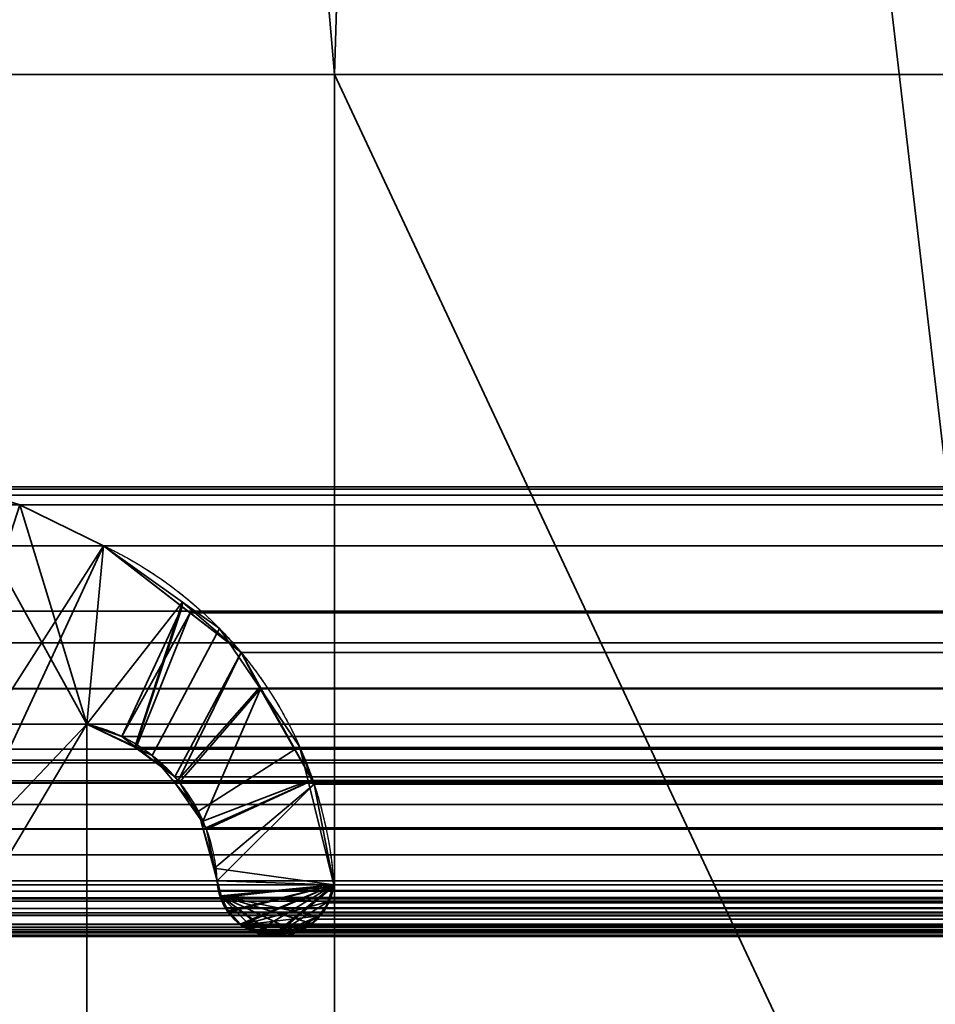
# Model space of a CAD drawing. Header units: millimetres. Extents: x -490 to 6690, y -115 to 152.
# Tile 45 of 256: x -306.57 to -302, y 8.36 to 13.27. Entities that reach past the tile are written whole.
import ezdxf

# ---------------------------------------------------------------- set-up
doc = ezdxf.new("R2010")
doc.units = ezdxf.units.MM
doc.layers.add('151', color=253, linetype='Continuous')

# ---------------------------------------------------------------- blocks, each defined once
blk = doc.blocks.new('UG_SURFACE_001')
at = {"layer": '151', "color": 252, "linetype": 'Continuous', "lineweight": 35}
for points in [[(490, -6.2, 2202.5001), (490, 133.2, 2202.5001), (-490, 133.2, 2202.5001), (-490, -6.2, 2202.5001)], [(-340, -6.2, 2052.5), (-340, 133.2, 2052.5), (340, 133.2, 2052.5), (340, -6.2, 2052.5)]]:
    blk.add_3dface(points, dxfattribs=at)
blk = doc.blocks.new('UG_SURFACE_059')
at = {"layer": '151', "color": 254, "linetype": 'Continuous', "lineweight": 35}
for points in [[(-301.31, 132.0517, -7.5), (-301.25, 131.75, -7.5), (-301.25, 5, -7.5), (-313, 106, -7.5)], [(-309, 13, 2016.5), (-305, 13, 2012.5), (-301.25, 131.75, 2008.75), (-313, 21, 2020.4999)], [(-305, 13, 2012.5), (-305, 5, 2012.5), (-301.25, 5, 2008.75), (-301.25, 131.75, 2008.75)], [(-313, 21, -7.5), (-313, 106, -7.5), (-305, 13, -7.5), (-309, 13, -7.5)], [(-305, 13, -7.5), (-313, 106, -7.5), (-301.25, 5, -7.5)], [(-305, 13, 2012.5), (-309, 13, 2016.5), (-309, 13, -7.5), (-305, 13, -7.5)], [(-305, 5, 2012.5), (-305, 13, 2012.5), (-305, 13, -7.5), (-305, 5, -7.5)], [(-301.25, 5, -7.5), (-305, 5, -7.5), (-305, 13, -7.5)]]:
    blk.add_3dface(points, dxfattribs=at)
blk = doc.blocks.new('UG_SURFACE_061')
at = {"layer": '151', "color": 254, "linetype": 'Continuous', "lineweight": 35}
for points in [[(325.25, -10, 2032.7499), (325.25, 136.75, 2032.7499), (-325.25, 136.75, 2032.7499), (-325.25, -10, 2032.7499)], [(-313, 21, 2020.4999), (-301.25, 131.75, 2008.75), (-305, 13, 2012.5), (-309, 13, 2016.5)], [(-301.25, 131.75, 2008.75), (-301.25, 5, 2008.75), (-305, 5, 2012.5), (-305, 13, 2012.5)], [(317.5, 21, 2025.0001), (317.5, -8, 2025.0001), (-317.5, -8, 2025.0001), (-317.5, 21, 2025.0001)], [(313, 5, 2020.4999), (313, 21, 2020.4999), (-313, 21, 2020.4999), (-313, 5, 2020.4999)], [(309, 13, 2016.5), (309, 5, 2016.5), (-309, 5, 2016.5), (-309, 13, 2016.5)], [(309, 13, 2016.5), (-309, 13, 2016.5), (-305, 13, 2012.5), (305, 13, 2012.5)], [(305, 5, 2012.5), (305, 13, 2012.5), (-305, 13, 2012.5), (-305, 5, 2012.5)]]:
    blk.add_3dface(points, dxfattribs=at)
blk = doc.blocks.new('UG_SURFACE_087')
at = {"layer": '151', "color": 14, "linetype": 'Continuous', "lineweight": 35}
for points in [[(317.3, -10, 2024.8001), (317.3, 19, 2024.8001), (-317.3, 19, 2024.8001), (-317.3, -10, 2024.8001)], [(313.25, 16.25, 2020.75), (313.25, -22, 2020.75), (-313.25, -22, 2020.75), (-313.25, 16.25, 2020.75)]]:
    blk.add_3dface(points, dxfattribs=at)
blk = doc.blocks.new('UG_SURFACE_088')
at = {"layer": '151', "color": 7, "linetype": 'Continuous', "lineweight": 35}
for points in [[(-313.25, 16, 2020.75), (-313.25, -22, 2020.75), (313.25, -22, 2020.75), (313.25, 16, 2020.75)], [(313, 16, 2020.4999), (313, -22, 2020.4999), (-313, -22, 2020.4999), (-313, 16, 2020.4999)]]:
    blk.add_3dface(points, dxfattribs=at)
blk = doc.blocks.new('UG_SURFACE_093')
at = {"layer": '151', "color": 253, "linetype": 'Continuous', "lineweight": 35}
for points in [[(-307.7231, 8.1895, -7.5), (-307.7231, 9.7575, -7.5), (-306.8882, 10.9368, -7.5), (-306.2351, 9.7575, -7.5)], [(-306.2351, 9.7575, -7.5), (-306.8882, 10.9368, -7.5), (-306.8388, 10.9368, -7.5), (-306.5706, 10.853, -7.5)], [(-307.7231, 7.26, 2015.223), (-306.1516, 10.6485, 2013.6516), (-306.5706, 10.853, 2014.0705)], [(-306.1516, 10.6485, -7.5), (-306.5706, 10.853, -7.5), (-306.5706, 10.853, 2014.0705), (-306.1516, 10.6485, 2013.6516)], [(-306.5706, 10.853, -7.5), (-306.1516, 10.6485, -7.5), (-305.7579, 10.3669, -7.5), (-306.2351, 9.7575, -7.5)], [(-306.2351, 9.7575, 2013.7351), (-306.1516, 10.6485, 2013.6516), (-307.7231, 7.26, 2015.223)], [(-305.7595, 10.3439, 2013.2594), (-306.1516, 10.6485, 2013.6516), (-306.2351, 9.7575, 2013.7351), (-306.0609, 9.6957, 2013.561)], [(-306.1516, 10.6485, -7.5), (-306.1516, 10.6485, 2013.6516), (-305.7595, 10.3439, 2013.2594)], [(-305.7595, 10.3439, 2013.2594), (-305.7579, 10.3669, -7.5), (-306.1516, 10.6485, -7.5)], [(-305.9953, 9.6427, -7.5), (-306.2351, 9.7575, -7.5), (-305.7579, 10.3669, -7.5)], [(-305.7595, 10.3439, 2013.2594), (-306.0609, 9.6957, 2013.561), (-305.9933, 9.6444, 2013.4933)], [(-305.7579, 10.3669, -7.5), (-305.573, 10.2347, -7.5), (-305.9095, 9.6016, -7.5), (-305.9953, 9.6427, -7.5)], [(-305.9933, 9.6444, 2013.4933), (-305.796, 9.4949, 2013.2959), (-305.4657, 10.1155, 2012.9657), (-305.7595, 10.3439, 2013.2594)], [(-305.7579, 10.3669, -7.5), (-305.7595, 10.3439, 2013.2594), (-305.4657, 10.1155, 2012.9657)], [(-305.4657, 10.1155, 2012.9657), (-305.573, 10.2347, -7.5), (-305.7579, 10.3669, -7.5)], [(-305.7942, 9.4628, -7.5), (-305.9095, 9.6016, -7.5), (-305.573, 10.2347, -7.5), (-305.3735, 9.9404, -7.5)], [(-305.4657, 10.1155, 2012.9657), (-305.3735, 9.9404, -7.5), (-305.573, 10.2347, -7.5)], [(-305.4657, 10.1155, 2012.9657), (-305.796, 9.4949, 2013.2959), (-305.7792, 9.4752, 2013.2792)], [(-305.7792, 9.4752, 2013.2792), (-305.7737, 9.4687, 2013.2737), (-305.3666, 9.9368, 2012.8665), (-305.4657, 10.1155, 2012.9657)], [(-305.4657, 10.1155, 2012.9657), (-305.3666, 9.9368, 2012.8665), (-305.3735, 9.9404, -7.5)], [(-305.3735, 9.9404, -7.5), (-305.1739, 9.6461, -7.5), (-305.6788, 9.324, -7.5), (-305.7942, 9.4628, -7.5)], [(-305.3666, 9.9368, 2012.8665), (-305.7737, 9.4687, 2013.2737), (-305.6589, 9.269, 2013.159)], [(-305.6589, 9.269, 2013.159), (-305.6383, 9.2331, 2013.1383), (-305.1119, 9.4775, 2012.6119), (-305.3666, 9.9368, 2012.8665)], [(-305.3735, 9.9404, -7.5), (-305.3666, 9.9368, 2012.8665), (-305.1119, 9.4775, 2012.6119)], [(-305.1119, 9.4775, 2012.6119), (-305.1739, 9.6461, -7.5), (-305.3735, 9.9404, -7.5)], [(-307.7231, 7.26, -7.5), (-306.2351, 9.7575, -7.5), (-306.2351, 8.1895, -7.5)], [(-306.2351, 9.7575, -7.5), (-307.7231, 7.26, -7.5), (-307.7231, 8.1895, -7.5)], [(-307.7231, 7.26, 2015.223), (-306.2351, 8.1895, 2013.7351), (-306.2351, 9.7575, 2013.7351)], [(-306.2351, 8.1895, -7.5), (-306.2351, 9.7575, -7.5), (-306.2351, 9.7575, 2013.7351), (-306.2351, 8.1895, 2013.7351)], [(-306.2351, 9.7575, -7.5), (-305.9953, 9.6427, -7.5), (-305.9933, 9.6444, 2013.4933)], [(-305.9933, 9.6444, 2013.4933), (-306.0609, 9.6957, 2013.561), (-306.2351, 9.7575, -7.5)], [(-306.0609, 9.6957, 2013.561), (-306.2351, 9.7575, 2013.7351), (-306.2351, 9.7575, -7.5)], [(-305.796, 9.4949, 2013.2959), (-305.9933, 9.6444, 2013.4933), (-305.9953, 9.6427, -7.5)], [(-305.796, 9.4949, 2013.2959), (-305.9953, 9.6427, -7.5), (-305.9095, 9.6016, -7.5)], [(-305.6646, 9.2711, -7.5), (-305.6788, 9.324, -7.5), (-305.1739, 9.6461, -7.5), (-305.1317, 9.4752, -7.5)], [(-305.1119, 9.4775, 2012.6119), (-305.1317, 9.4752, -7.5), (-305.1739, 9.6461, -7.5)], [(-305.9095, 9.6016, -7.5), (-305.7942, 9.4628, -7.5), (-305.7792, 9.4752, 2013.2792)], [(-305.7792, 9.4752, 2013.2792), (-305.796, 9.4949, 2013.2959), (-305.9095, 9.6016, -7.5)], [(-305.7737, 9.4687, 2013.2737), (-305.7792, 9.4752, 2013.2792), (-305.7942, 9.4628, -7.5)], [(-305.6589, 9.269, 2013.159), (-305.7737, 9.4687, 2013.2737), (-305.7942, 9.4628, -7.5)], [(-305.7942, 9.4628, -7.5), (-305.6788, 9.324, -7.5), (-305.6589, 9.269, 2013.159)], [(-305.1317, 9.4752, -7.5), (-305.0036, 8.9555, -7.5), (-305.6024, 9.0398, -7.5), (-305.6646, 9.2711, -7.5)], [(-305.1013, 9.4585, 2012.6014), (-305.1119, 9.4775, 2012.6119), (-305.6383, 9.2331, 2013.1383), (-305.5984, 9.0398, 2013.0985)], [(-305.5984, 9.0398, 2013.0985), (-305.5851, 8.9755, 2013.0851), (-305.0036, 8.9555, 2012.5036), (-305.1013, 9.4585, 2012.6014)], [(-305.1317, 9.4752, -7.5), (-305.1119, 9.4775, 2012.6119), (-305.1013, 9.4585, 2012.6014)], [(-305.1013, 9.4585, 2012.6014), (-305.0036, 8.9555, -7.5), (-305.1317, 9.4752, -7.5)], [(-305.1013, 9.4585, 2012.6014), (-305.0036, 8.9555, 2012.5036), (-305.0036, 8.9555, -7.5)], [(-305.6788, 9.324, -7.5), (-305.6646, 9.2711, -7.5), (-305.6589, 9.269, 2013.159)], [(-305.6646, 9.2711, -7.5), (-305.6024, 9.0398, -7.5), (-305.5984, 9.0398, 2013.0985)], [(-305.5984, 9.0398, 2013.0985), (-305.6383, 9.2331, 2013.1383), (-305.6646, 9.2711, -7.5)], [(-305.6383, 9.2331, 2013.1383), (-305.6589, 9.269, 2013.159), (-305.6646, 9.2711, -7.5)], [(-305.6024, 9.0398, -7.5), (-305.5851, 8.9755, -7.5), (-305.5851, 8.9755, 2013.0851)], [(-305.5851, 8.9755, 2013.0851), (-305.5984, 9.0398, 2013.0985), (-305.6024, 9.0398, -7.5)], [(-305.0036, 8.9555, -7.5), (-305.5851, 8.9755, -7.5), (-305.6024, 9.0398, -7.5)], [(-305.5851, 8.9755, -7.5), (-305.5653, 8.9011, -7.5), (-305.5686, 8.9016, 2013.0687)], [(-305.5686, 8.9016, 2013.0687), (-305.5789, 8.9281, 2013.0789), (-305.5851, 8.9755, -7.5)], [(-305.5789, 8.9281, 2013.0789), (-305.5851, 8.9755, 2013.0851), (-305.5851, 8.9755, -7.5)], [(-305.5653, 8.9011, -7.5), (-305.5851, 8.9755, -7.5), (-305.0036, 8.9555, -7.5)], [(-305.0036, 8.9555, 2012.5036), (-305.5851, 8.9755, 2013.0851), (-305.5789, 8.9281, 2013.0789), (-305.5686, 8.9016, 2013.0687)], [(-305.0062, 8.9461, 2012.5062), (-305.0036, 8.9555, 2012.5036), (-305.5686, 8.9016, 2013.0687)], [(-305.0277, 8.8702, 2012.5277), (-305.0062, 8.9461, 2012.5062), (-305.5686, 8.9016, 2013.0687)], [(-305.528, 8.8253, -7.5), (-305.5534, 8.8564, -7.5), (-305.5653, 8.9011, -7.5), (-305.0036, 8.9555, -7.5)], [(-305.0036, 8.9555, -7.5), (-305.4709, 8.7588, -7.5), (-305.4754, 8.761, -7.5), (-305.528, 8.8253, -7.5)], [(-305.3917, 8.7196, -7.5), (-305.4709, 8.7588, -7.5), (-305.0036, 8.9555, -7.5)], [(-305.0036, 8.9555, -7.5), (-305.3057, 8.7043, -7.5), (-305.3649, 8.7063, -7.5), (-305.3917, 8.7196, -7.5)], [(-305.2961, 8.7039, -7.5), (-305.3057, 8.7043, -7.5), (-305.0036, 8.9555, -7.5)], [(-305.2961, 8.7039, -7.5), (-305.0036, 8.9555, -7.5), (-305.0068, 8.946, -7.5)], [(-305.2961, 8.7039, -7.5), (-305.0068, 8.946, -7.5), (-305.0322, 8.8716, -7.5)], [(-305.0322, 8.8716, -7.5), (-305.0068, 8.946, -7.5), (-305.0062, 8.9461, 2012.5062)], [(-305.0062, 8.9461, 2012.5062), (-305.0277, 8.8702, 2012.5277), (-305.0322, 8.8716, -7.5)], [(-305.0068, 8.946, -7.5), (-305.0036, 8.9555, -7.5), (-305.0036, 8.9555, 2012.5036)], [(-305.0036, 8.9555, 2012.5036), (-305.0062, 8.9461, 2012.5062), (-305.0068, 8.946, -7.5)], [(-305.545, 8.8411, 2013.0451), (-305.5686, 8.9016, 2013.0687), (-305.5653, 8.9011, -7.5)], [(-305.5686, 8.9016, 2013.0687), (-305.0765, 8.7973, 2012.5763), (-305.0288, 8.8662, 2012.5289), (-305.0277, 8.8702, 2012.5277)], [(-305.5686, 8.9016, 2013.0687), (-305.3063, 8.7018, 2012.8064), (-305.2968, 8.7035, 2012.7969)], [(-305.5686, 8.9016, 2013.0687), (-305.545, 8.8411, 2013.0451), (-305.5304, 8.8254, 2013.0303)], [(-305.5686, 8.9016, 2013.0687), (-305.1148, 8.7637, 2012.6147), (-305.0847, 8.7853, 2012.5847), (-305.0765, 8.7973, 2012.5763)], [(-305.2968, 8.7035, 2012.7969), (-305.1931, 8.7219, 2012.6932), (-305.5686, 8.9016, 2013.0687)], [(-305.5304, 8.8254, 2013.0303), (-305.47, 8.7605, 2012.97), (-305.3921, 8.7245, 2012.892), (-305.5686, 8.9016, 2013.0687)], [(-305.1931, 8.7219, 2012.6932), (-305.1662, 8.7266, 2012.6662), (-305.1148, 8.7637, 2012.6147), (-305.5686, 8.9016, 2013.0687)], [(-305.3921, 8.7245, 2012.892), (-305.3227, 8.6989, 2012.8226), (-305.3063, 8.7018, 2012.8064), (-305.5686, 8.9016, 2013.0687)], [(-305.5653, 8.9011, -7.5), (-305.5534, 8.8564, -7.5), (-305.545, 8.8411, 2013.0451)], [(-305.5534, 8.8564, -7.5), (-305.528, 8.8253, -7.5), (-305.5304, 8.8254, 2013.0303)], [(-305.5304, 8.8254, 2013.0303), (-305.545, 8.8411, 2013.0451), (-305.5534, 8.8564, -7.5)], [(-305.0322, 8.8716, -7.5), (-305.0434, 8.8389, -7.5), (-305.0799, 8.8, -7.5), (-305.2961, 8.7039, -7.5)], [(-305.0288, 8.8662, 2012.5289), (-305.0799, 8.8, -7.5), (-305.0434, 8.8389, -7.5)], [(-305.0288, 8.8662, 2012.5289), (-305.0765, 8.7973, 2012.5763), (-305.0799, 8.8, -7.5)], [(-305.0434, 8.8389, -7.5), (-305.0322, 8.8716, -7.5), (-305.0277, 8.8702, 2012.5277)], [(-305.0277, 8.8702, 2012.5277), (-305.0288, 8.8662, 2012.5289), (-305.0434, 8.8389, -7.5)], [(-305.47, 8.7605, 2012.97), (-305.5304, 8.8254, 2013.0303), (-305.528, 8.8253, -7.5)], [(-305.528, 8.8253, -7.5), (-305.4754, 8.761, -7.5), (-305.47, 8.7605, 2012.97)], [(-305.2961, 8.7039, -7.5), (-305.0799, 8.8, -7.5), (-305.1157, 8.7619, -7.5)], [(-305.1157, 8.7619, -7.5), (-305.0799, 8.8, -7.5), (-305.0765, 8.7973, 2012.5763)], [(-305.0765, 8.7973, 2012.5763), (-305.0847, 8.7853, 2012.5847), (-305.1157, 8.7619, -7.5)], [(-305.4754, 8.761, -7.5), (-305.4709, 8.7588, -7.5), (-305.47, 8.7605, 2012.97)], [(-305.4596, 8.7493, 2012.9597), (-305.47, 8.7605, 2012.97), (-305.4709, 8.7588, -7.5)], [(-305.4709, 8.7588, -7.5), (-305.3917, 8.7196, -7.5), (-305.3921, 8.7245, 2012.892)], [(-305.3921, 8.7245, 2012.892), (-305.4596, 8.7493, 2012.9597), (-305.4709, 8.7588, -7.5)], [(-305.47, 8.7605, 2012.97), (-305.4596, 8.7493, 2012.9597), (-305.3921, 8.7245, 2012.892)], [(-305.1157, 8.7619, -7.5), (-305.1278, 8.7491, -7.5), (-305.1949, 8.7214, -7.5), (-305.2961, 8.7039, -7.5)], [(-305.1949, 8.7214, -7.5), (-305.1278, 8.7491, -7.5), (-305.1148, 8.7637, 2012.6147)], [(-305.1148, 8.7637, 2012.6147), (-305.1662, 8.7266, 2012.6662), (-305.1949, 8.7214, -7.5)], [(-305.1278, 8.7491, -7.5), (-305.1157, 8.7619, -7.5), (-305.1148, 8.7637, 2012.6147)], [(-305.0847, 8.7853, 2012.5847), (-305.1148, 8.7637, 2012.6147), (-305.1157, 8.7619, -7.5)], [(-305.3921, 8.7245, 2012.892), (-305.3917, 8.7196, -7.5), (-305.3649, 8.7063, -7.5)], [(-305.3227, 8.6989, 2012.8226), (-305.3921, 8.7245, 2012.892), (-305.3649, 8.7063, -7.5)], [(-305.3649, 8.7063, -7.5), (-305.3057, 8.7043, -7.5), (-305.3063, 8.7018, 2012.8064)], [(-305.3063, 8.7018, 2012.8064), (-305.3227, 8.6989, 2012.8226), (-305.3649, 8.7063, -7.5)], [(-305.2968, 8.7035, 2012.7969), (-305.3063, 8.7018, 2012.8064), (-305.3057, 8.7043, -7.5)], [(-305.3057, 8.7043, -7.5), (-305.2961, 8.7039, -7.5), (-305.2968, 8.7035, 2012.7969)], [(-305.1931, 8.7219, 2012.6932), (-305.2968, 8.7035, 2012.7969), (-305.2961, 8.7039, -7.5)], [(-305.2961, 8.7039, -7.5), (-305.2417, 8.7021, -7.5), (-305.1931, 8.7219, 2012.6932)], [(-305.1949, 8.7214, -7.5), (-305.2417, 8.7021, -7.5), (-305.2961, 8.7039, -7.5)], [(-305.2417, 8.7021, -7.5), (-305.1949, 8.7214, -7.5), (-305.1931, 8.7219, 2012.6932)], [(-305.1662, 8.7266, 2012.6662), (-305.1931, 8.7219, 2012.6932), (-305.1949, 8.7214, -7.5)]]:
    blk.add_3dface(points, dxfattribs=at)
blk = doc.blocks.new('UG_SURFACE_094')
at = {"layer": '151', "color": 253, "linetype": 'Continuous', "lineweight": 35}
for points in [[(-306.8397, 10.9305, 2014.3397), (-306.5706, 10.853, 2014.0705), (-306.1516, 10.6485, 2013.6516), (-307.7231, 8.1895, 2015.223)], [(-307.1167, 10.9006, 2014.6167), (307.1167, 10.9006, 2014.6167), (306.8799, 10.9421, 2014.38)], [(-306.8799, 10.9421, 2014.38), (-307.1167, 10.9006, 2014.6167), (306.8799, 10.9421, 2014.38)], [(306.8799, 10.9421, 2014.38), (306.8397, 10.9305, 2014.3397), (-306.8397, 10.9305, 2014.3397), (-306.8799, 10.9421, 2014.38)], [(306.5706, 10.853, 2014.0705), (-306.5706, 10.853, 2014.0705), (-306.8397, 10.9305, 2014.3397), (306.8397, 10.9305, 2014.3397)], [(307.1167, 10.9006, 2014.6167), (-307.1167, 10.9006, 2014.6167), (-307.3881, 10.853, 2014.888), (307.3881, 10.853, 2014.888)], [(-307.3881, 10.853, 2014.888), (-307.8071, 10.6485, 2015.3072), (307.8071, 10.6485, 2015.3072), (307.3881, 10.853, 2014.888)], [(-306.1516, 10.6485, 2013.6516), (-306.5706, 10.853, 2014.0705), (306.5706, 10.853, 2014.0705), (306.1516, 10.6485, 2013.6516)], [(307.8071, 10.6485, 2015.3072), (-307.8071, 10.6485, 2015.3072), (-308.2418, 10.3214, 2015.7418), (308.2418, 10.3214, 2015.7418)], [(-307.7231, 7.26, 2015.223), (-306.1516, 10.6485, 2013.6516), (-306.2351, 9.7575, 2013.7351)], [(-306.1516, 10.6485, 2013.6516), (-307.7231, 7.26, 2015.223), (-307.7231, 8.1895, 2015.223)], [(-306.0609, 9.6957, 2013.561), (-306.2351, 9.7575, 2013.7351), (-306.1516, 10.6485, 2013.6516), (-305.7203, 10.3134, 2013.2203)], [(305.7203, 10.3134, 2013.2203), (-305.7203, 10.3134, 2013.2203), (-306.1516, 10.6485, 2013.6516), (306.1516, 10.6485, 2013.6516)], [(308.4507, 10.1642, 2015.9507), (308.2418, 10.3214, 2015.7418), (-308.2418, 10.3214, 2015.7418), (-308.4507, 10.1642, 2015.9507)], [(-305.9888, 9.6411, 2013.4888), (-306.0609, 9.6957, 2013.561), (-305.7203, 10.3134, 2013.2203)], [(-305.7203, 10.3134, 2013.2203), (-305.4657, 10.1155, 2012.9657), (-305.796, 9.4949, 2013.2959), (-305.9888, 9.6411, 2013.4888)], [(-305.4657, 10.1155, 2012.9657), (-305.7203, 10.3134, 2013.2203), (305.7203, 10.3134, 2013.2203)], [(-305.4657, 10.1155, 2012.9657), (305.7203, 10.3134, 2013.2203), (305.4657, 10.1155, 2012.9657)], [(-308.5917, 9.9344, 2016.0916), (308.5917, 9.9344, 2016.0916), (308.4507, 10.1642, 2015.9507)], [(-308.4507, 10.1642, 2015.9507), (-308.5917, 9.9344, 2016.0916), (308.4507, 10.1642, 2015.9507)], [(-305.7792, 9.4752, 2013.2792), (-305.796, 9.4949, 2013.2959), (-305.4657, 10.1155, 2012.9657)], [(-305.4657, 10.1155, 2012.9657), (-305.3666, 9.9368, 2012.8665), (-305.7737, 9.4687, 2013.2737), (-305.7792, 9.4752, 2013.2792)], [(305.4657, 10.1155, 2012.9657), (-305.3666, 9.9368, 2012.8665), (-305.4657, 10.1155, 2012.9657)], [(305.4657, 10.1155, 2012.9657), (305.3666, 9.9368, 2012.8665), (-305.3666, 9.9368, 2012.8665)], [(308.8183, 9.5648, 2016.3183), (308.5917, 9.9344, 2016.0916), (-308.5917, 9.9344, 2016.0916), (-308.8183, 9.5648, 2016.3183)], [(-305.6424, 9.2401, 2013.1423), (-305.7737, 9.4687, 2013.2737), (-305.3666, 9.9368, 2012.8665), (-305.1114, 9.4766, 2012.6114)], [(305.1114, 9.4766, 2012.6114), (-305.1114, 9.4766, 2012.6114), (-305.3666, 9.9368, 2012.8665), (305.3666, 9.9368, 2012.8665)], [(307.9689, 9.6331, 2015.4688), (-307.9689, 9.6331, 2015.4688), (-307.7231, 9.7575, 2015.223), (307.7231, 9.7575, 2015.223)], [(-307.7231, 9.7575, 2015.223), (-307.7231, 8.1895, 2015.223), (307.7231, 8.1895, 2015.223), (307.7231, 9.7575, 2015.223)], [(-307.7231, 7.26, 2015.223), (-306.2351, 9.7575, 2013.7351), (-306.2351, 8.1895, 2013.7351)], [(306.0609, 9.6957, 2013.561), (-306.2351, 9.7575, 2013.7351), (-306.0609, 9.6957, 2013.561)], [(306.0609, 9.6957, 2013.561), (306.2351, 9.7575, 2013.7351), (-306.2351, 9.7575, 2013.7351)], [(-306.2351, 8.1895, 2013.7351), (-306.2351, 9.7575, 2013.7351), (306.2351, 9.7575, 2013.7351), (306.2351, 8.1895, 2013.7351)], [(-306.0609, 9.6957, 2013.561), (305.9888, 9.6411, 2013.4888), (306.0609, 9.6957, 2013.561)], [(-306.0609, 9.6957, 2013.561), (-305.9888, 9.6411, 2013.4888), (305.9888, 9.6411, 2013.4888)], [(-308.0772, 9.5783, 2015.5773), (-307.9689, 9.6331, 2015.4688), (307.9689, 9.6331, 2015.4688), (308.0772, 9.5783, 2015.5773)], [(305.796, 9.4949, 2013.2959), (-305.9888, 9.6411, 2013.4888), (-305.796, 9.4949, 2013.2959)], [(305.796, 9.4949, 2013.2959), (305.9888, 9.6411, 2013.4888), (-305.9888, 9.6411, 2013.4888)], [(-308.8183, 9.5648, 2016.3183), (-308.8385, 9.4747, 2016.3386), (308.8385, 9.4747, 2016.3386)], [(-308.8183, 9.5648, 2016.3183), (308.8385, 9.4747, 2016.3386), (308.8183, 9.5648, 2016.3183)], [(308.0772, 9.5783, 2015.5773), (-308.1722, 9.464, 2015.6722), (-308.0772, 9.5783, 2015.5773)], [(308.0772, 9.5783, 2015.5773), (308.1722, 9.464, 2015.6722), (-308.1722, 9.464, 2015.6722)], [(-305.796, 9.4949, 2013.2959), (305.7792, 9.4752, 2013.2792), (305.796, 9.4949, 2013.2959)], [(-305.796, 9.4949, 2013.2959), (-305.7792, 9.4752, 2013.2792), (305.7792, 9.4752, 2013.2792)], [(308.8385, 9.4747, 2016.3386), (-308.8385, 9.4747, 2016.3386), (-308.9546, 8.9555, 2016.4545), (308.9546, 8.9555, 2016.4545)], [(-308.2616, 9.3564, 2015.7616), (-308.1722, 9.464, 2015.6722), (308.1722, 9.464, 2015.6722), (308.2616, 9.3564, 2015.7616)], [(305.7737, 9.4687, 2013.2737), (-305.7792, 9.4752, 2013.2792), (-305.7737, 9.4687, 2013.2737)], [(305.7737, 9.4687, 2013.2737), (305.7792, 9.4752, 2013.2792), (-305.7792, 9.4752, 2013.2792)], [(-305.7737, 9.4687, 2013.2737), (305.6424, 9.2401, 2013.1423), (305.7737, 9.4687, 2013.2737)], [(-305.7737, 9.4687, 2013.2737), (-305.6424, 9.2401, 2013.1423), (305.6424, 9.2401, 2013.1423)], [(-305.1114, 9.4766, 2012.6114), (-305.6383, 9.2331, 2013.1383), (-305.6424, 9.2401, 2013.1423)], [(-305.5851, 8.9755, 2013.0851), (-305.6383, 9.2331, 2013.1383), (-305.1114, 9.4766, 2012.6114), (-305.1013, 9.4585, 2012.6014)], [(-305.1013, 9.4585, 2012.6014), (-305.0036, 8.9555, 2012.5036), (-305.5851, 8.9755, 2013.0851)], [(-305.1013, 9.4585, 2012.6014), (-305.1114, 9.4766, 2012.6114), (305.1114, 9.4766, 2012.6114)], [(-305.1013, 9.4585, 2012.6014), (305.1114, 9.4766, 2012.6114), (305.1013, 9.4585, 2012.6014)], [(305.1013, 9.4585, 2012.6014), (-305.0036, 8.9555, 2012.5036), (-305.1013, 9.4585, 2012.6014)], [(305.1013, 9.4585, 2012.6014), (305.0036, 8.9555, 2012.5036), (-305.0036, 8.9555, 2012.5036)], [(308.2616, 9.3564, 2015.7616), (-308.3079, 9.2345, 2015.8079), (-308.2616, 9.3564, 2015.7616)], [(308.2616, 9.3564, 2015.7616), (308.3079, 9.2345, 2015.8079), (-308.3079, 9.2345, 2015.8079)], [(305.6383, 9.2331, 2013.1383), (-305.6424, 9.2401, 2013.1423), (-305.6383, 9.2331, 2013.1383)], [(305.6383, 9.2331, 2013.1383), (305.6424, 9.2401, 2013.1423), (-305.6424, 9.2401, 2013.1423)], [(-308.3566, 9.1064, 2015.8565), (-308.3079, 9.2345, 2015.8079), (308.3079, 9.2345, 2015.8079), (308.3566, 9.1064, 2015.8565)], [(-305.6383, 9.2331, 2013.1383), (305.5851, 8.9755, 2013.0851), (305.6383, 9.2331, 2013.1383)], [(-305.6383, 9.2331, 2013.1383), (-305.5851, 8.9755, 2013.0851), (305.5851, 8.9755, 2013.0851)], [(308.3731, 8.9755, 2015.8732), (-308.3731, 8.9755, 2015.8732), (-308.3566, 9.1064, 2015.8565)], [(308.3566, 9.1064, 2015.8565), (308.3731, 8.9755, 2015.8732), (-308.3566, 9.1064, 2015.8565)], [(308.9546, 8.9555, 2016.4545), (-308.9546, 8.9555, 2016.4545), (-308.9492, 8.9241, 2016.4492)], [(308.9492, 8.9241, 2016.4492), (308.9546, 8.9555, 2016.4545), (-308.9492, 8.9241, 2016.4492)], [(308.3907, 8.8909, 2015.8906), (-308.3907, 8.8909, 2015.8906), (-308.3731, 8.9755, 2015.8732), (308.3731, 8.9755, 2015.8732)], [(305.5789, 8.9281, 2013.0789), (-305.5851, 8.9755, 2013.0851), (-305.5789, 8.9281, 2013.0789)], [(305.5789, 8.9281, 2013.0789), (305.5851, 8.9755, 2013.0851), (-305.5851, 8.9755, 2013.0851)], [(-305.5652, 8.8929, 2013.0651), (-305.5789, 8.9281, 2013.0789), (-305.5851, 8.9755, 2013.0851), (-305.0036, 8.9555, 2012.5036)], [(-305.0036, 8.9555, 2012.5036), (-305.5245, 8.8191, 2013.0246), (-305.545, 8.8411, 2013.0451), (-305.5652, 8.8929, 2013.0651)], [(-305.0036, 8.9555, 2012.5036), (-305.4647, 8.7548, 2012.9647), (-305.5245, 8.8191, 2013.0246)], [(-305.4647, 8.7548, 2012.9647), (-305.0036, 8.9555, 2012.5036), (-305.0271, 8.8724, 2012.527)], [(305.0271, 8.8724, 2012.527), (-305.0271, 8.8724, 2012.527), (-305.0036, 8.9555, 2012.5036), (305.0036, 8.9555, 2012.5036)], [(-308.9492, 8.9241, 2016.4492), (-308.929, 8.8743, 2016.4289), (308.929, 8.8743, 2016.4289), (308.9492, 8.9241, 2016.4492)], [(-305.5789, 8.9281, 2013.0789), (-305.5652, 8.8929, 2013.0651), (305.5652, 8.8929, 2013.0651), (305.5789, 8.9281, 2013.0789)], [(308.9142, 8.838, 2016.4142), (-308.929, 8.8743, 2016.4289), (-308.9142, 8.838, 2016.4142)], [(308.9142, 8.838, 2016.4142), (308.929, 8.8743, 2016.4289), (-308.929, 8.8743, 2016.4289)], [(308.3917, 8.8857, 2015.8918), (-308.4324, 8.8159, 2015.9323), (-308.3917, 8.8857, 2015.8918)], [(308.3917, 8.8857, 2015.8918), (308.4324, 8.8159, 2015.9323), (-308.4324, 8.8159, 2015.9323)], [(-308.3917, 8.8857, 2015.8918), (308.3907, 8.8909, 2015.8906), (308.3917, 8.8857, 2015.8918)], [(-308.3917, 8.8857, 2015.8918), (-308.3907, 8.8909, 2015.8906), (308.3907, 8.8909, 2015.8906)], [(305.5652, 8.8929, 2013.0651), (-305.5652, 8.8929, 2013.0651), (-305.545, 8.8411, 2013.0451)], [(305.545, 8.8411, 2013.0451), (305.5652, 8.8929, 2013.0651), (-305.545, 8.8411, 2013.0451)], [(-305.0271, 8.8724, 2012.527), (-305.0288, 8.8662, 2012.5289), (-305.074, 8.8008, 2012.574), (-305.4647, 8.7548, 2012.9647)], [(305.0288, 8.8662, 2012.5289), (-305.074, 8.8008, 2012.574), (-305.0288, 8.8662, 2012.5289)], [(305.0288, 8.8662, 2012.5289), (305.074, 8.8008, 2012.574), (-305.074, 8.8008, 2012.574)], [(-305.0288, 8.8662, 2012.5289), (305.0271, 8.8724, 2012.527), (305.0288, 8.8662, 2012.5289)], [(-305.0288, 8.8662, 2012.5289), (-305.0271, 8.8724, 2012.527), (305.0271, 8.8724, 2012.527)], [(-308.9142, 8.838, 2016.4142), (-308.8824, 8.8051, 2016.3825), (308.8824, 8.8051, 2016.3825), (308.9142, 8.838, 2016.4142)], [(308.8824, 8.8051, 2016.3825), (-308.8824, 8.8051, 2016.3825), (-308.8241, 8.7448, 2016.324)], [(308.8241, 8.7448, 2016.324), (308.8824, 8.8051, 2016.3825), (-308.8241, 8.7448, 2016.324)], [(308.4399, 8.8031, 2015.94), (-308.4948, 8.7587, 2015.9948), (-308.4399, 8.8031, 2015.94)], [(308.4399, 8.8031, 2015.94), (308.4948, 8.7587, 2015.9948), (-308.4948, 8.7587, 2015.9948)], [(-308.4399, 8.8031, 2015.94), (308.4324, 8.8159, 2015.9323), (308.4399, 8.8031, 2015.94)], [(-308.4399, 8.8031, 2015.94), (-308.4324, 8.8159, 2015.9323), (308.4324, 8.8159, 2015.9323)], [(-305.545, 8.8411, 2013.0451), (-305.5245, 8.8191, 2013.0246), (305.5245, 8.8191, 2013.0246), (305.545, 8.8411, 2013.0451)], [(305.5245, 8.8191, 2013.0246), (-305.5245, 8.8191, 2013.0246), (-305.4647, 8.7548, 2012.9647), (305.4647, 8.7548, 2012.9647)], [(-305.2184, 8.7174, 2012.7184), (-305.304, 8.7022, 2012.804), (-305.4647, 8.7548, 2012.9647), (-305.074, 8.8008, 2012.574)], [(-305.2184, 8.7174, 2012.7184), (-305.074, 8.8008, 2012.574), (-305.0847, 8.7853, 2012.5847), (-305.1395, 8.7459, 2012.6395)], [(-305.0847, 8.7853, 2012.5847), (305.074, 8.8008, 2012.574), (305.0847, 8.7853, 2012.5847)], [(-305.0847, 8.7853, 2012.5847), (-305.074, 8.8008, 2012.574), (305.074, 8.8008, 2012.574)], [(-308.5297, 8.7305, 2016.0298), (308.4948, 8.7587, 2015.9948), (308.5297, 8.7305, 2016.0298)], [(-308.5297, 8.7305, 2016.0298), (-308.4948, 8.7587, 2015.9948), (308.4948, 8.7587, 2015.9948)], [(305.4647, 8.7548, 2012.9647), (-305.4647, 8.7548, 2012.9647), (-305.4596, 8.7493, 2012.9597)], [(-305.387, 8.7226, 2012.887), (-305.4596, 8.7493, 2012.9597), (-305.4647, 8.7548, 2012.9647), (-305.304, 8.7022, 2012.804)], [(305.4596, 8.7493, 2012.9597), (305.4647, 8.7548, 2012.9647), (-305.4596, 8.7493, 2012.9597)], [(-305.4596, 8.7493, 2012.9597), (-305.387, 8.7226, 2012.887), (305.387, 8.7226, 2012.887), (305.4596, 8.7493, 2012.9597)], [(305.0847, 8.7853, 2012.5847), (-305.1395, 8.7459, 2012.6395), (-305.0847, 8.7853, 2012.5847)], [(305.0847, 8.7853, 2012.5847), (305.1395, 8.7459, 2012.6395), (-305.1395, 8.7459, 2012.6395)], [(-308.8241, 8.7448, 2016.324), (-308.8198, 8.7434, 2016.3198), (308.8198, 8.7434, 2016.3198), (308.8241, 8.7448, 2016.324)], [(308.8198, 8.7434, 2016.3198), (-308.8198, 8.7434, 2016.3198), (-308.7392, 8.7165, 2016.2392), (308.7392, 8.7165, 2016.2392)], [(308.7392, 8.7165, 2016.2392), (-308.7392, 8.7165, 2016.2392), (-308.6841, 8.6981, 2016.1841)], [(308.6841, 8.6981, 2016.1841), (308.7392, 8.7165, 2016.2392), (-308.6841, 8.6981, 2016.1841)], [(-308.6841, 8.6981, 2016.1841), (-308.6553, 8.7041, 2016.1552), (308.6553, 8.7041, 2016.1552), (308.6841, 8.6981, 2016.1841)], [(308.6553, 8.7041, 2016.1552), (-308.6553, 8.7041, 2016.1552), (-308.5704, 8.722, 2016.0704), (308.5704, 8.722, 2016.0704)], [(308.5297, 8.7305, 2016.0298), (-308.5704, 8.722, 2016.0704), (-308.5297, 8.7305, 2016.0298)], [(308.5297, 8.7305, 2016.0298), (308.5704, 8.722, 2016.0704), (-308.5704, 8.722, 2016.0704)], [(305.387, 8.7226, 2012.887), (-305.387, 8.7226, 2012.887), (-305.3227, 8.6989, 2012.8226)], [(-305.304, 8.7022, 2012.804), (-305.3227, 8.6989, 2012.8226), (-305.387, 8.7226, 2012.887)], [(305.3227, 8.6989, 2012.8226), (305.387, 8.7226, 2012.887), (-305.3227, 8.6989, 2012.8226)], [(-305.3227, 8.6989, 2012.8226), (-305.304, 8.7022, 2012.804), (305.304, 8.7022, 2012.804), (305.3227, 8.6989, 2012.8226)], [(305.304, 8.7022, 2012.804), (-305.304, 8.7022, 2012.804), (-305.2184, 8.7174, 2012.7184), (305.2184, 8.7174, 2012.7184)], [(-305.1395, 8.7459, 2012.6395), (-305.1662, 8.7266, 2012.6662), (-305.2184, 8.7174, 2012.7184)], [(305.1662, 8.7266, 2012.6662), (-305.2184, 8.7174, 2012.7184), (-305.1662, 8.7266, 2012.6662)], [(305.1662, 8.7266, 2012.6662), (305.2184, 8.7174, 2012.7184), (-305.2184, 8.7174, 2012.7184)], [(-305.1662, 8.7266, 2012.6662), (305.1395, 8.7459, 2012.6395), (305.1662, 8.7266, 2012.6662)], [(-305.1662, 8.7266, 2012.6662), (-305.1395, 8.7459, 2012.6395), (305.1395, 8.7459, 2012.6395)]]:
    blk.add_3dface(points, dxfattribs=at)

msp = doc.modelspace()

# ---------------------------------------------------------------- linework, layer by layer
at = {"layer": '151', "linetype": 'Continuous', "lineweight": -3}
for p, q in [((-309, 13, 2016.5), (-305, 13, 2012.5)), ((309, 13, 2016.5), (-309, 13, 2016.5)), ((-305, 13, 2012.5), (-309, 13, 2016.5)), ((-305, 13, -7.5), (-309, 13, -7.5)), ((-305, 13, 2012.5), (-305, 13, -7.5)), ((-305, 5, -7.5), (-305, 13, -7.5)), ((-305, 5, 2012.5), (-305, 13, 2012.5)), ((305, 13, 2012.5), (-305, 13, 2012.5)), ((-305, 5, 2012.5), (-305, 13, 2012.5)), ((307.3881, 10.853, 2014.8881), (-307.3881, 10.853, 2014.8881)), ((306.5706, 10.853, 2014.0706), (-306.5706, 10.853, 2014.0706)), ((-306.1516, 10.6485, 2013.6516), (-306.5706, 10.853, 2014.0706)), ((-306.1516, 10.6485, 2013.6516), (-306.5706, 10.853, 2014.0706)), ((-306.1516, 10.6485, -7.5), (-306.5706, 10.853, -7.5)), ((307.8071, 10.6485, 2015.3071), (-307.8071, 10.6485, 2015.3071)), ((-306.1516, 10.6485, 2013.6516), (-306.1516, 10.6485, -7.5)), ((306.1516, 10.6485, 2013.6516), (-306.1516, 10.6485, 2013.6516)), ((307.7231, 9.7575, 2015.2231), (-307.7231, 9.7575, 2015.2231)), ((-306.2351, 8.1895, 2013.7351), (-306.2351, 9.7575, 2013.7351)), ((-306.2351, 9.7575, 2013.7351), (-306.2351, 9.7575, -7.5)), ((-306.2351, 8.1895, -7.5), (-306.2351, 9.7575, -7.5)), ((306.2351, 9.7575, 2013.7351), (-306.2351, 9.7575, 2013.7351)), ((-306.2351, 8.1895, 2013.7351), (-306.2351, 9.7575, 2013.7351)), ((308.9546, 8.9555, 2016.4546), (-308.9546, 8.9555, 2016.4546)), ((-308.3731, 8.9755, 2015.8731), (308.3731, 8.9755, 2015.8731)), ((-305.5851, 8.9755, 2013.0851), (-305.5851, 8.9755, -7.5)), ((305.5851, 8.9755, 2013.0851), (-305.5851, 8.9755, 2013.0851)), ((305.0036, 8.9555, 2012.5036), (-305.0036, 8.9555, 2012.5036)), ((-305.0036, 8.9555, 2012.5036), (-305.0036, 8.9555, -7.5))]:
    msp.add_line(p, q, dxfattribs=at)
at = {"layer": '151', "linetype": 'Continuous', "lineweight": -3, "extrusion": (0, 0, -1)}
for centre, radius, start, end in [((307.0186, 8.8249, 7.5), 2.0193, 115.4283, 176.2904), ((305.2935, 8.9893, 7.5), 0.2919, 186.6583, 357.2814)]:
    msp.add_arc(centre, radius, start, end, dxfattribs=at)
at = {"layer": '151', "linetype": 'Continuous', "lineweight": -3}
msp.add_arc((-306.4287, 8.9354, -7.5), 0.8445, 2.7186, 76.7482, dxfattribs=at)
for points, weights in [([(-306.1516, 10.6485, 2013.6516), (-305.6556, 10.4127, 2013.1556), (-305.2628, 10.0154, 2012.7628), (-305.0391, 9.5036, 2012.5391), (-305.0036, 8.9555, 2012.5036)], [1, 0.931119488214, 0.908159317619, 0.931119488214, 1]), ([(-306.1516, 10.6485, 2013.6516), (-305.6556, 10.4127, 2013.1556), (-305.2628, 10.0154, 2012.7628), (-305.0391, 9.5036, 2012.5391), (-305.0036, 8.9555, 2012.5036)], [1, 0.931119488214, 0.908159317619, 0.931119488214, 1]), ([(-305.5851, 8.9755, 2013.0851), (-305.5985, 9.2579, 2013.0985), (-305.7288, 9.5172, 2013.2288), (-305.9599, 9.6927, 2013.4599), (-306.2351, 9.7575, 2013.7351)], [1, 0.899239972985, 0.865653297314, 0.899239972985, 1]), ([(-305.5851, 8.9755, 2013.0851), (-305.5985, 9.2579, 2013.0985), (-305.7288, 9.5172, 2013.2288), (-305.9599, 9.6927, 2013.4599), (-306.2351, 9.7575, 2013.7351)], [1, 0.899239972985, 0.865653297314, 0.899239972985, 1])]:
    msp.add_rational_spline(points, weights, degree=4, dxfattribs=at)
msp.add_rational_spline([(-305.0036, 8.9555, 2012.5036), (-305.015, 8.8573, 2012.515), (-305.0763, 8.7367, 2012.5763), (-305.2047, 8.6942, 2012.7047), (-305.4024, 8.701, 2012.9024), (-305.5276, 8.7522, 2013.0276), (-305.5804, 8.8767, 2013.0804), (-305.5851, 8.9755, 2013.0851)], [1, 1, 0.953337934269, 1, 1, 0.953337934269, 1, 1], degree=4, knots=[0, 0, 0, 0, 0, 0.5, 0.5, 0.5, 1, 1, 1, 1, 1], dxfattribs=at)
msp.add_rational_spline([(-305.0036, 8.9555, 2012.5036), (-305.015, 8.8573, 2012.515), (-305.0763, 8.7367, 2012.5763), (-305.2047, 8.6942, 2012.7047), (-305.4024, 8.701, 2012.9024), (-305.5276, 8.7522, 2013.0276), (-305.5804, 8.8767, 2013.0804), (-305.5851, 8.9755, 2013.0851)], [1, 1, 0.953337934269, 1, 1, 0.953337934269, 1, 1], degree=4, knots=[0, 0, 0, 0, 0, 0.5, 0.5, 0.5, 1, 1, 1, 1, 1], dxfattribs=at)

# ---------------------------------------------------------------- block references
for name in ['UG_SURFACE_059', 'UG_SURFACE_061', 'UG_SURFACE_001', 'UG_SURFACE_087', 'UG_SURFACE_088', 'UG_SURFACE_093', 'UG_SURFACE_094']:
    msp.add_blockref(name, (0, 0), dxfattribs=at)

doc.saveas('drawing.dxf')
